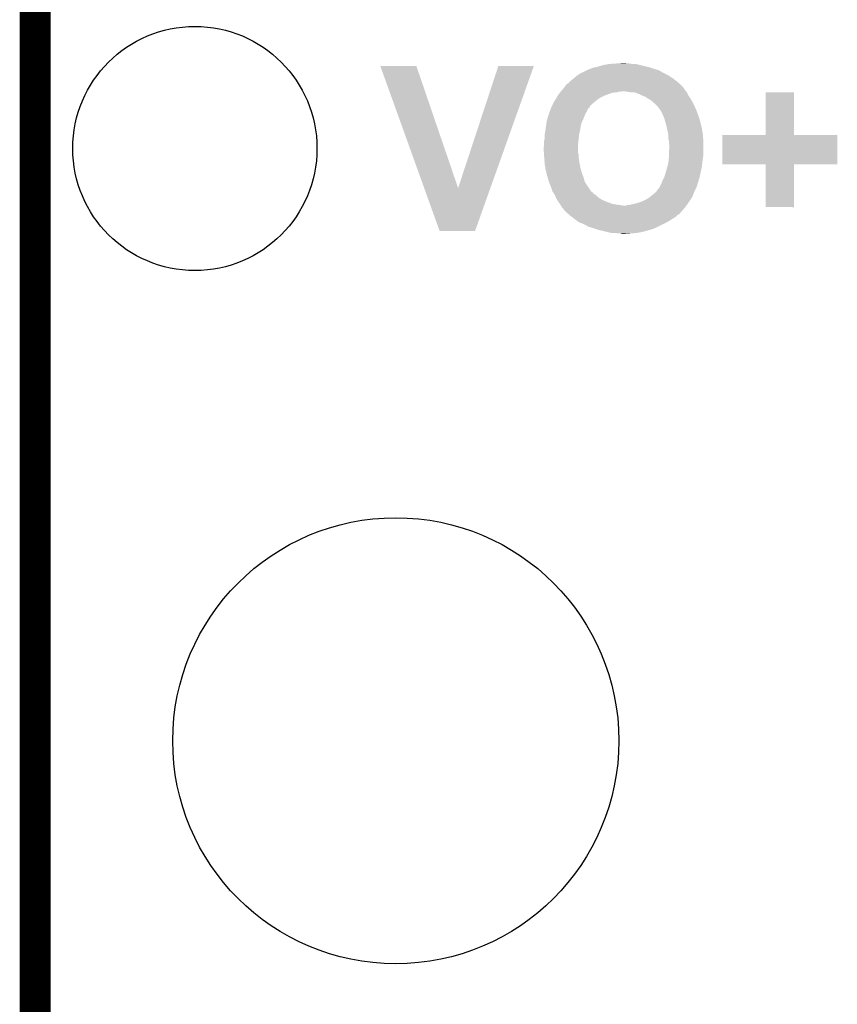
# Model space of a CAD drawing. Extents: x -1.3 to 24.2, y -6.4 to 36.7.
# Tile 24 of 38: x 2.8 to 6.9, y 26.4 to 31.2. Entities that reach past the tile are written whole.
import ezdxf

# ---------------------------------------------------------------- set-up
doc = ezdxf.new("R2010")
doc.units = 0
doc.layers.get('0').update_dxf_attribs({"linetype": 'CONTINUOUS'})
for name, color, linetype in [('PRESSURE_27_CLICK_V100_GKO', 5, 'CONTINUOUS'), ('PRESSURE_27_CLICK_V100_GTO', 14, 'CONTINUOUS'), ('PRESSURE_27_CLICK_V100_GTS', 12, 'CONTINUOUS')]:
    doc.layers.add(name, color=color, linetype=linetype)

# ---------------------------------------------------------------- blocks, each defined once
blk = doc.blocks.new('ROUND_23')
blk.add_circle((0, 0), 0.602)
blk = doc.blocks.new('ROUND_11')
blk.add_circle((0, 0), 1.0998)

msp = doc.modelspace()

# ---------------------------------------------------------------- linework, layer by layer
at = {"layer": 'PRESSURE_27_CLICK_V100_GKO', "const_width": 0.1524}
msp.add_lwpolyline([(2.921, 22.86), (2.921, 35.433)], dxfattribs=at)
at = {"layer": 'PRESSURE_27_CLICK_V100_GTO'}
for points in [[(5.786118, 31.0261), (5.821678, 31.02864), (5.839462, 31.0261), (5.829302, 31.02864)], [(4.622834, 31.013384), (4.622828, 31.013398), (4.800604, 31.013384), (4.622828, 31.013398)], [(4.839124, 30.411482), (4.622834, 31.013384), (5.00636, 30.411482), (4.800604, 31.013384)], [(5.00636, 30.411482), (5.204466, 31.013372), (5.165274, 30.411482), (5.37971, 31.013372)], [(5.204466, 31.013372), (5.204476, 31.0134), (5.37971, 31.013372), (5.204476, 31.0134)], [(5.605782, 30.9753), (5.615942, 30.98038), (6.02742, 30.9753), (6.01726, 30.98038)], [(5.615942, 30.98038), (5.641342, 30.99308), (6.01726, 30.98038), (5.994402, 30.99308)], [(5.641342, 30.99308), (5.646424, 30.99562), (5.994402, 30.99308), (5.985936, 30.99562)], [(5.646424, 30.99562), (5.648964, 30.995622), (5.985936, 30.99562), (5.985928, 30.995622)], [(5.648964, 30.995622), (5.659122, 31.0007), (5.985928, 30.995622), (5.969, 31.0007)], [(5.659122, 31.0007), (5.674362, 31.00578), (5.969, 31.0007), (5.953756, 31.00578)], [(5.674362, 31.00578), (5.68705, 31.008318), (5.953756, 31.00578), (5.94614, 31.008318)], [(5.68705, 31.008318), (5.68706, 31.00832), (5.94614, 31.008318), (5.946132, 31.00832)], [(5.68706, 31.00832), (5.697218, 31.01086), (5.946132, 31.00832), (5.934706, 31.01086)], [(5.697218, 31.01086), (5.705684, 31.0134), (5.934706, 31.01086), (5.92328, 31.0134)], [(5.705684, 31.0134), (5.72262, 31.01848), (5.92328, 31.0134), (5.902962, 31.01848)], [(5.72262, 31.01848), (5.75056, 31.02356), (5.902962, 31.01848), (5.882642, 31.02356)], [(5.75056, 31.02356), (5.786118, 31.0261), (5.864862, 31.02356), (5.849622, 31.0261)], [(5.549902, 30.929582), (5.55498, 30.93466), (6.094182, 30.929582), (6.08838, 30.93466)], [(5.55498, 30.93466), (5.560062, 30.939742), (6.08838, 30.93466), (6.081846, 30.939742)], [(5.560062, 30.939742), (5.57276, 30.9499), (6.081846, 30.939742), (6.068786, 30.9499)], [(5.57276, 30.9499), (5.575808, 30.95244), (6.068786, 30.9499), (6.06552, 30.95244)], [(5.575808, 30.95244), (5.588, 30.9626), (6.06552, 30.95244), (6.05028, 30.9626)], [(5.588, 30.9626), (5.595108, 30.967678), (6.05028, 30.9626), (6.042662, 30.967678)], [(5.595108, 30.967678), (5.605782, 30.9753), (6.042662, 30.967678), (6.02742, 30.9753)], [(5.507444, 30.88132), (5.50926, 30.88386), (5.765802, 30.88132), (5.788644, 30.88386)], [(5.50926, 30.883862), (5.511436, 30.8864), (5.788662, 30.883862), (5.796284, 30.8864)], [(5.50926, 30.88386), (5.50926, 30.883862), (5.788644, 30.88386), (5.788662, 30.883862)], [(5.511436, 30.8864), (5.511438, 30.886402), (5.796284, 30.8864), (5.806442, 30.886402)], [(5.511438, 30.886402), (5.513614, 30.88894), (5.806442, 30.886402), (5.814064, 30.88894)], [(5.513614, 30.88894), (5.520146, 30.89656), (6.130038, 30.88894), (6.12394, 30.89656)], [(5.520146, 30.89656), (5.5245, 30.901638), (6.12394, 30.89656), (6.120554, 30.901638)], [(5.5245, 30.901638), (5.532122, 30.911796), (6.120554, 30.901638), (6.11378, 30.911796)], [(5.532122, 30.911796), (5.534026, 30.914334), (6.11378, 30.911796), (6.108714, 30.914334)], [(5.534026, 30.914334), (5.53593, 30.916872), (6.108714, 30.914334), (6.1087, 30.916872)], [(5.53593, 30.916872), (5.53975, 30.92196), (6.1087, 30.916872), (6.102888, 30.92196)], [(5.53975, 30.92196), (5.54228, 30.921982), (6.102888, 30.92196), (6.102864, 30.921982)], [(5.54228, 30.921982), (5.542288, 30.924504), (6.102864, 30.921982), (6.099982, 30.924504)], [(5.542288, 30.924504), (5.549902, 30.929582), (6.099982, 30.924504), (6.094182, 30.929582)], [(5.859782, 30.88386), (5.824218, 30.88894), (6.134102, 30.88386), (6.130038, 30.88894)], [(5.875022, 30.883858), (5.859782, 30.88386), (6.134102, 30.883858), (6.134102, 30.88386)], [(5.89026, 30.87878), (5.875022, 30.883858), (6.136642, 30.87878), (6.134102, 30.883858)], [(6.52272, 30.673062), (6.52274, 30.883838), (6.662442, 30.673062), (6.66242, 30.883838)], [(6.52274, 30.883838), (6.522742, 30.88386), (6.66242, 30.883838), (6.522742, 30.88386)], [(5.476242, 30.833062), (5.486398, 30.848298), (5.674996, 30.833062), (5.694042, 30.848298)], [(5.486398, 30.848298), (5.48785, 30.850842), (5.694042, 30.848298), (5.697222, 30.850842)], [(5.48785, 30.850842), (5.492204, 30.85846), (5.697222, 30.850842), (5.70992, 30.85846)], [(5.492204, 30.85846), (5.496558, 30.86608), (5.70992, 30.85846), (5.72516, 30.86608)], [(5.496558, 30.86608), (5.49656, 30.866082), (5.72516, 30.86608), (5.725164, 30.866082)], [(5.49656, 30.866082), (5.500186, 30.87116), (5.725164, 30.866082), (5.73786, 30.87116)], [(5.500186, 30.87116), (5.507444, 30.88132), (5.73786, 30.87116), (5.765802, 30.88132)], [(5.912618, 30.868618), (5.89026, 30.87878), (6.141722, 30.868618), (6.136642, 30.87878)], [(5.9182, 30.86608), (5.912618, 30.868618), (6.143414, 30.86608), (6.141722, 30.868618)], [(5.930902, 30.860998), (5.9182, 30.86608), (6.146802, 30.860998), (6.143414, 30.86608)], [(5.94106, 30.853382), (5.930902, 30.860998), (6.151878, 30.853382), (6.146802, 30.860998)], [(5.941062, 30.85338), (5.94106, 30.853382), (6.15188, 30.85338), (6.151878, 30.853382)], [(5.95122, 30.848298), (5.941062, 30.85338), (6.154784, 30.848298), (6.15188, 30.85338)], [(5.96138, 30.840678), (5.95122, 30.848298), (6.15914, 30.840678), (6.154784, 30.848298)], [(5.96646, 30.8356), (5.96138, 30.840678), (6.16204, 30.8356), (6.15914, 30.840678)], [(5.974082, 30.830518), (5.96646, 30.8356), (6.164582, 30.830518), (6.16204, 30.8356)], [(5.453378, 30.777182), (5.458262, 30.78988), (5.63372, 30.777182), (5.64134, 30.78988)], [(5.458262, 30.78988), (5.461194, 30.797504), (5.64134, 30.78988), (5.643882, 30.797504)], [(5.461194, 30.797504), (5.464124, 30.805122), (5.643882, 30.797504), (5.648962, 30.805122)], [(5.464124, 30.805122), (5.46608, 30.810204), (5.648962, 30.805122), (5.654042, 30.810204)], [(5.46608, 30.810204), (5.466086, 30.812746), (5.654042, 30.810204), (5.65531, 30.812746)], [(5.466086, 30.812746), (5.468622, 30.815284), (5.65531, 30.812746), (5.65658, 30.815284)], [(5.468622, 30.815284), (5.46989, 30.81782), (5.65658, 30.815284), (5.656602, 30.81782)], [(5.46989, 30.81782), (5.469892, 30.817826), (5.656602, 30.81782), (5.659126, 30.817826)], [(5.469892, 30.817826), (5.47116, 30.82036), (5.659126, 30.817826), (5.66166, 30.82036)], [(5.47116, 30.82036), (5.475224, 30.830522), (5.66166, 30.82036), (5.671822, 30.830522)], [(5.475224, 30.830522), (5.476242, 30.833062), (5.671822, 30.830522), (5.674996, 30.833062)], [(5.98424, 30.82036), (5.974082, 30.830518), (6.16966, 30.82036), (6.164582, 30.830518)], [(5.988474, 30.81528), (5.98424, 30.82036), (6.1722, 30.81528), (6.16966, 30.82036)], [(5.99694, 30.80512), (5.988474, 30.81528), (6.176716, 30.80512), (6.1722, 30.81528)], [(6.005406, 30.79242), (5.99694, 30.80512), (6.18236, 30.79242), (6.176716, 30.80512)], [(6.0071, 30.789878), (6.005406, 30.79242), (6.183286, 30.789878), (6.18236, 30.79242)], [(6.01472, 30.77464), (6.0071, 30.789878), (6.188826, 30.77464), (6.183286, 30.789878)], [(5.442494, 30.73654), (5.44322, 30.741622), (5.61594, 30.73654), (5.61848, 30.741622)], [(5.44322, 30.741622), (5.44612, 30.75178), (5.61848, 30.741622), (5.62356, 30.75178)], [(5.44612, 30.75178), (5.453378, 30.77718), (5.62356, 30.75178), (5.633718, 30.77718)], [(5.453378, 30.77718), (5.453378, 30.777182), (5.633718, 30.77718), (5.63372, 30.777182)], [(6.019076, 30.76448), (6.01472, 30.77464), (6.19252, 30.76448), (6.188826, 30.77464)], [(6.022342, 30.75686), (6.019076, 30.76448), (6.194806, 30.75686), (6.19252, 30.76448)], [(6.027422, 30.73908), (6.022342, 30.75686), (6.20014, 30.73908), (6.194806, 30.75686)], [(6.0325, 30.721302), (6.027422, 30.73908), (6.204586, 30.721302), (6.20014, 30.73908)], [(5.43384, 30.67812), (5.436966, 30.698442), (5.60324, 30.67812), (5.60832, 30.698442)], [(5.436966, 30.698442), (5.43814, 30.70606), (5.60832, 30.698442), (5.609272, 30.70606)], [(5.43814, 30.70606), (5.439954, 30.718762), (5.609272, 30.70606), (5.61086, 30.718762)], [(5.439954, 30.718762), (5.442494, 30.73654), (5.61086, 30.718762), (5.61594, 30.73654)], [(6.035432, 30.7086), (6.0325, 30.721302), (6.20776, 30.7086), (6.204586, 30.721302)], [(6.04012, 30.68828), (6.035432, 30.7086), (6.210888, 30.68828), (6.20776, 30.7086)], [(5.43052, 30.645102), (5.43306, 30.657802), (5.59957, 30.645102), (5.600982, 30.657802)], [(5.43052, 30.6324), (5.43052, 30.645102), (5.59816, 30.6324), (5.59957, 30.645102)], [(5.43306, 30.673042), (5.43384, 30.67812), (5.602674, 30.673042), (5.60324, 30.67812)], [(5.43306, 30.657802), (5.43306, 30.673042), (5.600982, 30.657802), (5.602674, 30.673042)], [(6.042238, 30.675582), (6.04012, 30.68828), (6.21284, 30.675582), (6.210888, 30.68828)], [(6.04266, 30.673038), (6.042238, 30.675582), (6.213036, 30.673038), (6.21284, 30.675582)], [(6.04266, 30.657798), (6.04266, 30.673038), (6.214208, 30.657798), (6.213036, 30.673038)], [(6.0452, 30.645098), (6.04266, 30.657798), (6.215186, 30.645098), (6.214208, 30.657798)], [(6.0452, 30.642562), (6.0452, 30.645098), (6.21538, 30.642562), (6.215186, 30.645098)], [(6.0452, 30.632398), (6.0452, 30.642562), (6.21538, 30.632398), (6.21538, 30.642562)], [(6.30936, 30.528282), (6.30938, 30.673018), (6.875758, 30.528282), (6.87578, 30.673018)], [(6.30938, 30.673018), (6.309382, 30.67304), (6.87578, 30.673018), (6.662442, 30.67304)], [(6.309382, 30.67304), (6.52272, 30.673062), (6.662442, 30.67304), (6.662442, 30.673062)], [(5.42798, 30.612082), (5.43052, 30.622242), (5.59816, 30.612082), (5.59816, 30.622242)], [(5.42798, 30.601918), (5.42798, 30.612082), (5.59816, 30.601918), (5.59816, 30.612082)], [(5.42925, 30.584142), (5.42798, 30.601918), (5.59816, 30.584142), (5.59816, 30.601918)], [(5.43052, 30.622242), (5.43052, 30.6324), (5.59816, 30.622242), (5.59816, 30.6324)], [(6.04774, 30.622238), (6.0452, 30.632398), (6.21538, 30.622238), (6.21538, 30.632398)], [(6.0452, 30.584142), (6.04774, 30.60954), (6.21538, 30.584142), (6.21538, 30.60954)], [(6.04774, 30.60954), (6.04774, 30.622238), (6.21538, 30.60954), (6.21538, 30.622238)], [(5.429976, 30.573982), (5.42925, 30.584142), (5.6007, 30.573982), (5.59816, 30.584142)], [(5.431064, 30.558742), (5.429976, 30.573982), (5.6007, 30.558742), (5.6007, 30.573982)], [(5.431972, 30.546038), (5.431064, 30.558742), (5.60324, 30.546038), (5.6007, 30.558742)], [(5.43306, 30.530798), (5.431972, 30.546038), (5.605418, 30.530798), (5.60324, 30.546038)], [(6.042942, 30.53842), (6.0452, 30.55874), (6.2103, 30.53842), (6.213202, 30.55874)], [(6.0452, 30.57398), (6.0452, 30.584142), (6.21538, 30.57398), (6.21538, 30.584142)], [(6.0452, 30.55874), (6.0452, 30.57398), (6.213202, 30.55874), (6.21538, 30.57398)], [(5.433484, 30.52826), (5.43306, 30.530798), (5.60578, 30.52826), (5.605418, 30.530798)], [(5.43814, 30.50032), (5.433484, 30.52826), (5.61223, 30.50032), (5.60578, 30.52826)], [(5.43941, 30.495242), (5.43814, 30.50032), (5.6134, 30.495242), (5.61223, 30.50032)], [(5.44576, 30.46984), (5.43941, 30.495242), (5.622472, 30.46984), (5.6134, 30.495242)], [(6.031048, 30.4927), (6.03758, 30.51556), (6.20268, 30.4927), (6.20776, 30.51556)], [(6.03758, 30.51556), (6.04266, 30.53588), (6.20776, 30.51556), (6.210016, 30.53588)], [(6.04266, 30.53588), (6.042942, 30.53842), (6.210016, 30.53588), (6.2103, 30.53842)], [(6.522698, 30.52826), (6.30936, 30.528282), (6.875758, 30.52826), (6.875758, 30.528282)], [(6.5227, 30.528238), (6.522698, 30.52826), (6.66242, 30.528238), (6.875758, 30.52826)], [(6.52272, 30.317462), (6.5227, 30.528238), (6.662398, 30.317462), (6.66242, 30.528238)], [(5.448808, 30.45968), (5.44576, 30.46984), (5.6261, 30.45968), (5.622472, 30.46984)], [(5.45338, 30.444438), (5.448808, 30.45968), (5.630454, 30.444438), (5.6261, 30.45968)], [(6.00964, 30.43682), (6.01472, 30.44952), (6.188456, 30.43682), (6.192266, 30.44952)], [(6.01472, 30.44952), (6.02234, 30.46476), (6.192266, 30.44952), (6.196838, 30.46476)], [(6.02234, 30.46476), (6.023186, 30.4673), (6.196838, 30.46476), (6.1976, 30.4673)], [(6.023186, 30.4673), (6.02742, 30.48), (6.1976, 30.4673), (6.20014, 30.48)], [(6.02742, 30.48), (6.031048, 30.4927), (6.20014, 30.48), (6.20268, 30.4927)], [(4.914896, 30.200616), (4.839124, 30.411482), (5.090148, 30.200616), (5.165274, 30.411482)], [(5.454396, 30.4419), (5.45338, 30.444438), (5.631178, 30.4419), (5.630454, 30.444438)], [(5.46354, 30.41904), (5.454396, 30.4419), (5.64642, 30.41904), (5.631178, 30.4419)], [(5.47116, 30.39618), (5.46354, 30.41904), (5.66166, 30.39618), (5.64642, 30.41904)], [(5.979158, 30.3911), (5.986778, 30.39872), (6.16966, 30.3911), (6.17347, 30.39872)], [(5.986778, 30.39872), (5.989318, 30.403796), (6.17347, 30.39872), (6.176008, 30.403796)], [(5.989318, 30.403796), (5.994398, 30.408878), (6.176008, 30.403796), (6.178548, 30.408878)], [(5.994398, 30.408878), (5.999478, 30.416498), (6.178548, 30.408878), (6.182358, 30.416498)], [(5.999478, 30.4165), (6.00964, 30.43682), (6.18236, 30.4165), (6.188456, 30.43682)], [(5.999478, 30.416498), (5.999478, 30.4165), (6.182358, 30.416498), (6.18236, 30.4165)], [(5.472748, 30.393642), (5.47116, 30.39618), (5.6642, 30.393642), (5.66166, 30.39618)], [(5.474334, 30.391102), (5.472748, 30.393642), (5.669274, 30.391102), (5.6642, 30.393642)], [(5.477506, 30.386026), (5.474334, 30.391102), (5.671818, 30.386026), (5.669274, 30.391102)], [(5.483858, 30.37586), (5.477506, 30.386026), (5.68706, 30.37586), (5.671818, 30.386026)], [(5.487124, 30.368242), (5.483858, 30.37586), (5.69468, 30.368242), (5.68706, 30.37586)], [(5.490392, 30.36062), (5.487124, 30.368242), (5.704838, 30.36062), (5.69468, 30.368242)], [(5.49148, 30.35808), (5.490392, 30.36062), (5.70941, 30.35808), (5.704838, 30.36062)], [(5.498254, 30.34792), (5.49148, 30.35808), (5.727698, 30.34792), (5.70941, 30.35808)], [(5.9182, 30.34792), (5.93344, 30.35554), (6.147646, 30.34792), (6.152726, 30.35554)], [(5.93344, 30.35554), (5.946138, 30.363158), (6.152726, 30.35554), (6.157804, 30.363158)], [(5.946138, 30.363158), (5.949312, 30.365698), (6.157804, 30.363158), (6.159498, 30.365698)], [(5.949312, 30.365698), (5.971538, 30.383478), (6.159498, 30.365698), (6.16661, 30.383478)], [(5.971538, 30.383478), (5.979158, 30.3911), (6.16661, 30.383478), (6.16966, 30.3911)], [(5.505028, 30.33776), (5.498254, 30.34792), (5.75564, 30.33776), (5.727698, 30.34792)], [(5.508414, 30.332682), (5.505028, 30.33776), (5.770878, 30.332682), (5.75564, 30.33776)], [(5.511802, 30.3276), (5.508414, 30.332682), (5.806444, 30.3276), (5.770878, 30.332682)], [(5.513326, 30.32506), (5.511802, 30.3276), (5.82422, 30.32506), (5.806444, 30.3276)], [(5.517898, 30.317438), (5.513326, 30.32506), (6.12648, 30.317438), (6.131814, 30.32506)], [(5.519418, 30.314902), (5.517898, 30.317438), (6.12426, 30.314902), (6.12648, 30.317438)], [(5.527038, 30.307282), (5.519418, 30.314902), (6.117592, 30.307282), (6.12426, 30.314902)], [(5.53212, 30.29966), (5.527038, 30.307282), (6.110924, 30.29966), (6.117592, 30.307282)], [(5.831836, 30.32506), (5.839458, 30.327598), (6.131814, 30.32506), (6.13359, 30.327598)], [(5.839458, 30.327598), (5.847078, 30.3276), (6.13359, 30.327598), (6.133592, 30.3276)], [(5.847078, 30.3276), (5.85724, 30.33014), (6.133592, 30.3276), (6.13537, 30.33014)], [(5.85724, 30.33014), (5.8801, 30.33522), (6.13537, 30.33014), (6.138926, 30.33522)], [(5.8801, 30.33522), (5.905502, 30.34284), (6.138926, 30.33522), (6.14426, 30.34284)], [(5.905502, 30.34284), (5.9182, 30.34792), (6.14426, 30.34284), (6.147646, 30.34792)], [(6.662398, 30.31744), (6.52272, 30.317462), (6.662398, 30.31744), (6.662398, 30.317462)], [(5.53466, 30.29712), (5.53212, 30.29966), (6.108702, 30.29712), (6.110924, 30.29966)], [(5.540376, 30.29204), (5.53466, 30.29712), (6.10362, 30.29204), (6.108702, 30.29712)], [(5.54895, 30.284418), (5.540376, 30.29204), (6.098534, 30.284418), (6.10362, 30.29204)], [(5.554666, 30.279338), (5.54895, 30.284418), (6.08838, 30.279338), (6.098534, 30.284418)], [(5.55752, 30.2768), (5.554666, 30.279338), (6.08584, 30.2768), (6.08838, 30.279338)], [(5.56732, 30.269178), (5.55752, 30.2768), (6.078218, 30.269178), (6.08584, 30.2768)], [(5.577112, 30.261562), (5.56732, 30.269178), (6.06552, 30.261562), (6.078218, 30.269178)], [(5.58038, 30.25902), (5.577112, 30.261562), (6.061706, 30.25902), (6.06552, 30.261562)], [(5.590538, 30.251402), (5.58038, 30.25902), (6.050282, 30.251402), (6.061706, 30.25902)], [(5.600698, 30.243782), (5.590538, 30.251402), (6.036948, 30.243782), (6.050282, 30.251402)], [(5.607054, 30.24124), (5.600698, 30.243782), (6.0325, 30.24124), (6.036948, 30.243782)], [(5.6261, 30.23362), (5.607054, 30.24124), (6.01726, 30.23362), (6.0325, 30.24124)], [(5.648958, 30.22092), (5.6261, 30.23362), (5.99186, 30.22092), (6.01726, 30.23362)], [(5.67436, 30.2133), (5.648958, 30.22092), (5.974718, 30.2133), (5.99186, 30.22092)], [(5.68199, 30.210758), (5.67436, 30.2133), (5.969, 30.210758), (5.974718, 30.2133)], [(5.69722, 30.205682), (5.68199, 30.210758), (5.952074, 30.205682), (5.969, 30.210758)], [(5.708656, 30.20314), (5.69722, 30.205682), (5.9436, 30.20314), (5.952074, 30.205682)], [(5.72008, 30.2006), (5.708656, 30.20314), (5.934286, 30.2006), (5.9436, 30.20314)], [(5.090144, 30.2006), (4.914896, 30.200616), (5.090144, 30.2006), (5.090148, 30.200616)], [(5.7404, 30.19552), (5.72008, 30.2006), (5.915662, 30.19552), (5.934286, 30.2006)], [(5.760718, 30.19044), (5.7404, 30.19552), (5.887722, 30.19044), (5.915662, 30.19552)], [(5.793738, 30.1879), (5.778498, 30.19044), (5.85724, 30.1879), (5.887722, 30.19044)], [(5.814058, 30.185362), (5.806436, 30.1879), (5.824246, 30.185362), (5.85724, 30.1879)], [(5.824222, 30.18536), (5.814058, 30.185362), (5.824222, 30.18536), (5.824246, 30.185362)]]:
    msp.add_solid(points, dxfattribs=at)

# ---------------------------------------------------------------- block references
at = {"layer": 'PRESSURE_27_CLICK_V100_GTS'}
for name, p in [('ROUND_23', (3.7084, 30.607)), ('ROUND_11', (4.699, 27.686))]:
    msp.add_blockref(name, p, dxfattribs=at)

doc.saveas('drawing.dxf')
